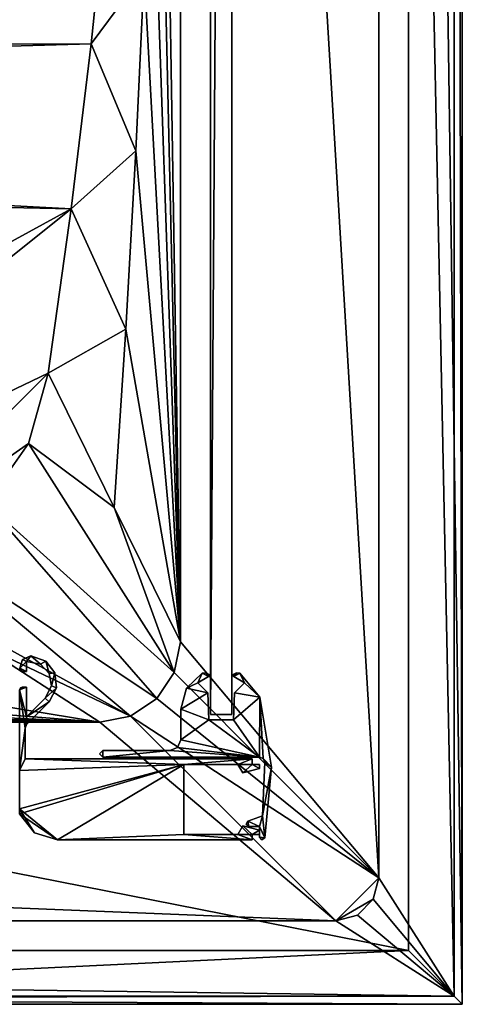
# Model space of a CAD drawing. Header units: metres. Extents: x 0 to 1004, y -708 to 0.
# Tile 65 of 98: x 922 to 1004, y -704 to -522. Entities that reach past the tile are written whole.
import ezdxf

# ---------------------------------------------------------------- set-up
doc = ezdxf.new("R2010")
doc.units = ezdxf.units.M

msp = doc.modelspace()

# ---------------------------------------------------------------- linework, layer by layer
at = {"layer": 'top0'}
for points in [[(923.245605, -640.510437, 2062.387695), (922.461548, -640.133789, 2062.387695), (921.963135, -641.735657, 2062.387695)], [(921.963135, -641.735657, 162.387711), (922.461548, -640.133789, 162.387711), (923.245605, -640.510437, 162.387711)], [(922.461548, -640.133789, 162.387711), (921.963135, -641.735657, 162.387711), (922.461548, -640.133789, 2062.387695)], [(921.963135, -641.735657, 162.387711), (921.963135, -641.735657, 2062.387695), (922.461548, -640.133789, 2062.387695)], [(923.245605, -640.510437, 2062.387695), (922.461548, -640.133789, 2062.387695), (921.963135, -641.735657, 2062.387695)], [(921.963135, -641.735657, 2062.387695), (923.245605, -642.366882, 2062.387695), (923.245605, -640.510437, 2062.387695)], [(923.245605, -640.510437, 162.387711), (923.245605, -642.366882, 162.387711), (921.963135, -641.735657, 162.387711)], [(921.963135, -641.735657, 2062.387695), (923.245605, -642.366882, 2062.387695), (923.245605, -640.510437, 2062.387695)], [(924.002441, -639.472351, 2062.387695), (922.461548, -640.133789, 2062.387695), (923.245605, -640.510437, 2062.387695)], [(922.461548, -640.133789, 162.387711), (924.002441, -639.472351, 162.387711), (923.245605, -640.510437, 162.387711)], [(924.002441, -639.472351, 162.387711), (922.461548, -640.133789, 162.387711), (924.002441, -639.472351, 2062.387695)], [(922.461548, -640.133789, 162.387711), (922.461548, -640.133789, 2062.387695), (924.002441, -639.472351, 2062.387695)], [(924.002441, -639.472351, 2062.387695), (922.461548, -640.133789, 2062.387695), (923.245605, -640.510437, 2062.387695)], [(925.818359, -640.97583, 2062.387695), (924.002441, -639.472351, 2062.387695), (923.245605, -640.510437, 2062.387695)], [(923.245605, -640.510437, 162.387711), (924.002441, -639.472351, 162.387711), (925.818359, -640.97583, 162.387711)], [(925.818359, -640.97583, 2062.387695), (924.002441, -639.472351, 2062.387695), (923.245605, -640.510437, 2062.387695)], [(923.245605, -640.510437, 162.387711), (925.818359, -640.97583, 162.387711), (923.245605, -640.510437, 2062.387695)], [(925.818359, -640.97583, 162.387711), (925.818359, -640.97583, 2062.387695), (923.245605, -640.510437, 2062.387695)], [(923.245605, -642.366882, 162.387711), (923.245605, -640.510437, 162.387711), (923.245605, -642.366882, 2062.387695)], [(923.245605, -640.510437, 162.387711), (923.245605, -640.510437, 2062.387695), (923.245605, -642.366882, 2062.387695)], [(926.814392, -640.42926, 2062.387695), (924.002441, -639.472351, 2062.387695), (925.818359, -640.97583, 2062.387695)], [(924.002441, -639.472351, 162.387711), (926.814392, -640.42926, 162.387711), (925.818359, -640.97583, 162.387711)], [(926.814392, -640.42926, 162.387711), (924.002441, -639.472351, 162.387711), (926.814392, -640.42926, 2062.387695)], [(924.002441, -639.472351, 162.387711), (924.002441, -639.472351, 2062.387695), (926.814392, -640.42926, 2062.387695)], [(926.814392, -640.42926, 2062.387695), (924.002441, -639.472351, 2062.387695), (925.818359, -640.97583, 2062.387695)], [(927.440247, -642.701904, 2062.387695), (926.814392, -640.42926, 2062.387695), (925.818359, -640.97583, 2062.387695)], [(925.818359, -640.97583, 162.387711), (926.814392, -640.42926, 162.387711), (927.440247, -642.701904, 162.387711)], [(927.440247, -642.701904, 2062.387695), (926.814392, -640.42926, 2062.387695), (925.818359, -640.97583, 2062.387695)], [(928.498413, -642.626038, 2062.387695), (926.814392, -640.42926, 2062.387695), (927.440247, -642.701904, 2062.387695)], [(926.814392, -640.42926, 162.387711), (928.498413, -642.626038, 162.387711), (927.440247, -642.701904, 162.387711)], [(928.498413, -642.626038, 162.387711), (926.814392, -640.42926, 162.387711), (928.498413, -642.626038, 2062.387695)], [(926.814392, -640.42926, 162.387711), (926.814392, -640.42926, 2062.387695), (928.498413, -642.626038, 2062.387695)], [(928.498413, -642.626038, 2062.387695), (926.814392, -640.42926, 2062.387695), (927.440247, -642.701904, 2062.387695)], [(922.048584, -642.1698, 2062.387695), (922.445618, -642.366882, 2062.387695), (921.963135, -641.735657, 2062.387695)], [(922.445618, -642.366882, 2062.387695), (923.245605, -642.366882, 2062.387695), (921.963135, -641.735657, 2062.387695)], [(923.245605, -642.366882, 162.387711), (922.445618, -642.366882, 162.387711), (921.963135, -641.735657, 162.387711)], [(921.963135, -641.735657, 162.387711), (922.445618, -642.366882, 162.387711), (922.048584, -642.1698, 162.387711)], [(921.963135, -641.735657, 162.387711), (922.048584, -642.1698, 162.387711), (921.963135, -641.735657, 2062.387695)], [(922.048584, -642.1698, 162.387711), (922.048584, -642.1698, 2062.387695), (921.963135, -641.735657, 2062.387695)], [(922.048584, -642.1698, 2062.387695), (922.445618, -642.366882, 2062.387695), (921.963135, -641.735657, 2062.387695)], [(922.445618, -642.366882, 2062.387695), (923.245605, -642.366882, 2062.387695), (921.963135, -641.735657, 2062.387695)], [(922.048584, -642.1698, 162.387711), (922.445618, -642.366882, 162.387711), (922.048584, -642.1698, 2062.387695)], [(922.445618, -642.366882, 162.387711), (922.445618, -642.366882, 2062.387695), (922.048584, -642.1698, 2062.387695)], [(922.445618, -642.366882, 162.387711), (923.245605, -642.366882, 162.387711), (922.445618, -642.366882, 2062.387695)], [(923.245605, -642.366882, 162.387711), (923.245605, -642.366882, 2062.387695), (922.445618, -642.366882, 2062.387695)], [(925.818359, -640.97583, 162.387711), (927.440247, -642.701904, 162.387711), (925.818359, -640.97583, 2062.387695)], [(927.440247, -642.701904, 162.387711), (927.440247, -642.701904, 2062.387695), (925.818359, -640.97583, 2062.387695)], [(927.825623, -645.029297, 2062.387695), (928.498413, -642.626038, 2062.387695), (927.440247, -642.701904, 2062.387695)], [(927.440247, -642.701904, 162.387711), (928.498413, -642.626038, 162.387711), (927.825623, -645.029297, 162.387711)], [(927.825623, -645.029297, 2062.387695), (928.498413, -642.626038, 2062.387695), (927.440247, -642.701904, 2062.387695)], [(927.440247, -642.701904, 162.387711), (927.825623, -645.029297, 162.387711), (927.440247, -642.701904, 2062.387695)], [(927.825623, -645.029297, 162.387711), (927.825623, -645.029297, 2062.387695), (927.440247, -642.701904, 2062.387695)], [(928.782654, -645.379517, 2062.387695), (928.498413, -642.626038, 2062.387695), (927.825623, -645.029297, 2062.387695)], [(928.498413, -642.626038, 162.387711), (928.782654, -645.379517, 162.387711), (927.825623, -645.029297, 162.387711)], [(928.782654, -645.379517, 2062.387695), (928.498413, -642.626038, 2062.387695), (927.825623, -645.029297, 2062.387695)], [(928.782654, -645.379517, 162.387711), (928.498413, -642.626038, 162.387711), (928.782654, -645.379517, 2062.387695)], [(928.498413, -642.626038, 162.387711), (928.498413, -642.626038, 2062.387695), (928.782654, -645.379517, 2062.387695)], [(923.245605, -650.742004, 2062.387695), (923.245605, -645.266846, 2062.387695), (921.945618, -645.766846, 2062.387695)], [(923.245605, -645.266846, 2062.387695), (922.445618, -645.266846, 2062.387695), (921.945618, -645.766846, 2062.387695)], [(921.945618, -645.766846, 2062.387695), (922.445618, -645.266846, 2062.387695), (922.092468, -645.414185, 2062.387695)], [(923.245605, -645.266846, 162.387711), (923.245605, -650.742004, 162.387711), (921.945618, -645.766846, 162.387711)], [(922.092468, -645.414185, 162.387711), (922.445618, -645.266846, 162.387711), (921.945618, -645.766846, 162.387711)], [(922.445618, -645.266846, 162.387711), (923.245605, -645.266846, 162.387711), (921.945618, -645.766846, 162.387711)], [(923.245605, -650.742004, 2062.387695), (923.245605, -645.266846, 2062.387695), (921.945618, -645.766846, 2062.387695)], [(923.245605, -645.266846, 2062.387695), (922.445618, -645.266846, 2062.387695), (921.945618, -645.766846, 2062.387695)], [(921.945618, -645.766846, 2062.387695), (922.445618, -645.266846, 2062.387695), (922.092468, -645.414185, 2062.387695)], [(922.092468, -645.414185, 162.387711), (921.945618, -645.766846, 162.387711), (922.092468, -645.414185, 2062.387695)], [(921.945618, -645.766846, 162.387711), (921.945618, -645.766846, 2062.387695), (922.092468, -645.414185, 2062.387695)], [(922.945618, -652.8703, 2062.387695), (921.945618, -645.766846, 2062.387695), (921.945618, -660.693481, 2062.387695)], [(921.945618, -645.766846, 2062.387695), (922.945618, -652.8703, 2062.387695), (923.245605, -650.742004, 2062.387695)], [(923.245605, -650.742004, 162.387711), (922.945618, -652.8703, 162.387711), (921.945618, -645.766846, 162.387711)], [(921.945618, -645.766846, 162.387711), (922.945618, -652.8703, 162.387711), (921.945618, -660.693481, 162.387711)], [(922.945618, -652.8703, 2062.387695), (921.945618, -645.766846, 2062.387695), (921.945618, -660.693481, 2062.387695)], [(921.945618, -645.766846, 2062.387695), (922.945618, -652.8703, 2062.387695), (923.245605, -650.742004, 2062.387695)], [(922.445618, -645.266846, 162.387711), (922.092468, -645.414185, 162.387711), (922.445618, -645.266846, 2062.387695)], [(922.092468, -645.414185, 162.387711), (922.092468, -645.414185, 2062.387695), (922.445618, -645.266846, 2062.387695)], [(923.245605, -645.266846, 162.387711), (922.445618, -645.266846, 162.387711), (923.245605, -645.266846, 2062.387695)], [(922.445618, -645.266846, 162.387711), (922.445618, -645.266846, 2062.387695), (923.245605, -645.266846, 2062.387695)], [(923.245605, -650.742004, 162.387711), (923.245605, -645.266846, 162.387711), (923.245605, -650.742004, 2062.387695)], [(923.245605, -645.266846, 162.387711), (923.245605, -645.266846, 2062.387695), (923.245605, -650.742004, 2062.387695)], [(926.688782, -647.298706, 2062.387695), (928.782654, -645.379517, 2062.387695), (927.825623, -645.029297, 2062.387695)], [(927.825623, -645.029297, 162.387711), (928.782654, -645.379517, 162.387711), (926.688782, -647.298706, 162.387711)], [(927.825623, -645.029297, 162.387711), (926.688782, -647.298706, 162.387711), (927.825623, -645.029297, 2062.387695)], [(926.688782, -647.298706, 162.387711), (926.688782, -647.298706, 2062.387695), (927.825623, -645.029297, 2062.387695)], [(926.688782, -647.298706, 2062.387695), (928.782654, -645.379517, 2062.387695), (927.825623, -645.029297, 2062.387695)], [(927.395874, -648.005859, 2062.387695), (928.782654, -645.379517, 2062.387695), (926.688782, -647.298706, 2062.387695)], [(928.782654, -645.379517, 162.387711), (927.395874, -648.005859, 162.387711), (926.688782, -647.298706, 162.387711)], [(927.395874, -648.005859, 2062.387695), (928.782654, -645.379517, 2062.387695), (926.688782, -647.298706, 2062.387695)], [(927.395874, -648.005859, 162.387711), (928.782654, -645.379517, 162.387711), (927.395874, -648.005859, 2062.387695)], [(928.782654, -645.379517, 162.387711), (928.782654, -645.379517, 2062.387695), (927.395874, -648.005859, 2062.387695)], [(923.245605, -650.742004, 2062.387695), (927.395874, -648.005859, 2062.387695), (926.688782, -647.298706, 2062.387695)], [(926.688782, -647.298706, 162.387711), (927.395874, -648.005859, 162.387711), (923.245605, -650.742004, 162.387711)], [(926.688782, -647.298706, 2062.387695), (926.688782, -647.298706, 162.387711), (923.245605, -650.742004, 2062.387695)], [(926.688782, -647.298706, 162.387711), (923.245605, -650.742004, 162.387711), (923.245605, -650.742004, 2062.387695)], [(923.245605, -650.742004, 2062.387695), (927.395874, -648.005859, 2062.387695), (926.688782, -647.298706, 2062.387695)], [(923.245605, -650.742004, 2062.387695), (923.238525, -652.163208, 2062.387695), (927.395874, -648.005859, 2062.387695)], [(927.395874, -648.005859, 162.387711), (923.238525, -652.163208, 162.387711), (923.245605, -650.742004, 162.387711)], [(923.238525, -652.163208, 162.387711), (927.395874, -648.005859, 162.387711), (923.238525, -652.163208, 2062.387695)], [(927.395874, -648.005859, 162.387711), (927.395874, -648.005859, 2062.387695), (923.238525, -652.163208, 2062.387695)], [(923.245605, -650.742004, 2062.387695), (923.238525, -652.163208, 2062.387695), (927.395874, -648.005859, 2062.387695)], [(922.945618, -652.8703, 2062.387695), (923.238525, -652.163208, 2062.387695), (923.245605, -650.742004, 2062.387695)], [(923.245605, -650.742004, 162.387711), (923.238525, -652.163208, 162.387711), (922.945618, -652.8703, 162.387711)], [(922.945618, -652.8703, 2062.387695), (923.238525, -652.163208, 2062.387695), (923.245605, -650.742004, 2062.387695)], [(922.945618, -658.566833, 2062.387695), (922.945618, -652.8703, 2062.387695), (921.945618, -660.693481, 2062.387695)], [(922.945618, -652.8703, 162.387711), (922.945618, -658.566833, 162.387711), (921.945618, -660.693481, 162.387711)], [(922.945618, -658.566833, 2062.387695), (922.945618, -652.8703, 2062.387695), (921.945618, -660.693481, 2062.387695)], [(922.945618, -652.8703, 162.387711), (923.238525, -652.163208, 162.387711), (922.945618, -652.8703, 2062.387695)], [(923.238525, -652.163208, 162.387711), (923.238525, -652.163208, 2062.387695), (922.945618, -652.8703, 2062.387695)], [(922.945618, -658.566833, 162.387711), (922.945618, -652.8703, 162.387711), (922.945618, -658.566833, 2062.387695)], [(922.945618, -652.8703, 162.387711), (922.945618, -652.8703, 2062.387695), (922.945618, -658.566833, 2062.387695)], [(922.945618, -658.566833, 2062.387695), (921.945618, -660.693481, 2062.387695), (952.421875, -659.566833, 2062.387695)], [(921.945618, -660.693481, 162.387711), (922.945618, -658.566833, 162.387711), (952.421875, -659.566833, 162.387711)], [(922.945618, -658.566833, 2062.387695), (921.945618, -660.693481, 2062.387695), (952.421875, -659.566833, 2062.387695)], [(965.045593, -658.566833, 2062.387695), (922.945618, -658.566833, 2062.387695), (952.421875, -659.566833, 2062.387695)], [(922.945618, -658.566833, 162.387711), (965.045593, -658.566833, 162.387711), (952.421875, -659.566833, 162.387711)], [(965.045593, -658.566833, 162.387711), (922.945618, -658.566833, 162.387711), (965.045593, -658.566833, 2062.387695)], [(922.945618, -658.566833, 162.387711), (922.945618, -658.566833, 2062.387695), (965.045593, -658.566833, 2062.387695)], [(965.045593, -658.566833, 2062.387695), (922.945618, -658.566833, 2062.387695), (952.421875, -659.566833, 2062.387695)], [(965.045593, -658.566833, 2062.387695), (952.421875, -659.566833, 2062.387695), (962.421875, -659.566833, 2062.387695)], [(952.421875, -659.566833, 162.387711), (965.045593, -658.566833, 162.387711), (962.421875, -659.566833, 162.387711)], [(965.045593, -658.566833, 2062.387695), (952.421875, -659.566833, 2062.387695), (962.421875, -659.566833, 2062.387695)], [(965.045593, -659.566833, 2062.387695), (965.045593, -658.566833, 2062.387695), (962.421875, -659.566833, 2062.387695)], [(965.045593, -658.566833, 162.387711), (965.045593, -659.566833, 162.387711), (962.421875, -659.566833, 162.387711)], [(965.045593, -659.566833, 2062.387695), (965.045593, -658.566833, 2062.387695), (962.421875, -659.566833, 2062.387695)], [(965.045593, -659.566833, 162.387711), (965.045593, -658.566833, 162.387711), (965.045593, -659.566833, 2062.387695)], [(965.045593, -658.566833, 162.387711), (965.045593, -658.566833, 2062.387695), (965.045593, -659.566833, 2062.387695)], [(952.421875, -659.566833, 2062.387695), (921.945618, -660.693481, 2062.387695), (921.945618, -667.79303, 2062.387695)], [(921.945618, -667.79303, 2062.387695), (928.956116, -673.566833, 2062.387695), (952.421875, -659.566833, 2062.387695)], [(928.956116, -673.566833, 162.387711), (921.945618, -667.79303, 162.387711), (952.421875, -659.566833, 162.387711)], [(952.421875, -659.566833, 162.387711), (921.945618, -667.79303, 162.387711), (921.945618, -660.693481, 162.387711)], [(952.421875, -659.566833, 2062.387695), (921.945618, -660.693481, 2062.387695), (921.945618, -668.731934, 2062.387695)], [(928.956116, -673.566833, 2062.387695), (952.421875, -659.566833, 2062.387695), (921.945618, -668.731934, 2062.387695)], [(928.956116, -673.566833, 2062.387695), (952.421875, -672.566833, 2062.387695), (952.421875, -659.566833, 2062.387695)], [(952.421875, -672.566833, 162.387711), (928.956116, -673.566833, 162.387711), (952.421875, -659.566833, 162.387711)], [(952.421875, -659.566833, 2062.387695), (928.956116, -673.566833, 2062.387695), (952.421875, -672.566833, 2062.387695)], [(962.421875, -659.566833, 2062.387695), (952.421875, -659.566833, 2062.387695), (962.421875, -659.566833, 162.387711)], [(952.421875, -659.566833, 2062.387695), (952.421875, -659.566833, 162.387711), (962.421875, -659.566833, 162.387711)], [(952.421875, -672.566833, 162.387711), (952.421875, -659.566833, 162.387711), (952.421875, -672.566833, 2062.387695)], [(952.421875, -659.566833, 162.387711), (952.421875, -659.566833, 2062.387695), (952.421875, -672.566833, 2062.387695)], [(962.421875, -659.566833, 2062.387695), (963.345642, -661.16687, 2062.387695), (965.045593, -659.566833, 2062.387695)], [(962.421875, -659.566833, 162.387711), (965.045593, -659.566833, 162.387711), (963.345642, -661.16687, 162.387711)], [(962.421875, -659.566833, 162.387711), (963.345642, -661.16687, 162.387711), (962.421875, -659.566833, 2062.387695)], [(963.345642, -661.16687, 162.387711), (963.345642, -661.16687, 2062.387695), (962.421875, -659.566833, 2062.387695)], [(962.421875, -659.566833, 2062.387695), (963.345642, -661.16687, 2062.387695), (965.045593, -659.566833, 2062.387695)], [(963.345642, -661.16687, 2062.387695), (966.445618, -660.336182, 2062.387695), (965.045593, -659.566833, 2062.387695)], [(965.045593, -659.566833, 162.387711), (966.445618, -660.336182, 162.387711), (963.345642, -661.16687, 162.387711)], [(963.345642, -661.16687, 2062.387695), (966.445618, -660.336182, 2062.387695), (965.045593, -659.566833, 2062.387695)], [(963.345642, -661.16687, 162.387711), (966.445618, -660.336182, 162.387711), (963.345642, -661.16687, 2062.387695)], [(966.445618, -660.336182, 162.387711), (966.445618, -660.336182, 2062.387695), (963.345642, -661.16687, 2062.387695)], [(965.045593, -659.566833, 2062.387695), (966.445618, -660.336182, 2062.387695), (966.445618, -659.566833, 2062.387695)], [(965.045593, -659.566833, 162.387711), (966.445618, -659.566833, 162.387711), (966.445618, -660.336182, 162.387711)], [(966.445618, -659.566833, 162.387711), (965.045593, -659.566833, 162.387711), (966.445618, -659.566833, 2062.387695)], [(965.045593, -659.566833, 162.387711), (965.045593, -659.566833, 2062.387695), (966.445618, -659.566833, 2062.387695)], [(965.045593, -659.566833, 2062.387695), (966.445618, -660.336182, 2062.387695), (966.445618, -659.566833, 2062.387695)], [(966.445618, -660.336182, 162.387711), (966.445618, -659.566833, 162.387711), (966.445618, -660.336182, 2062.387695)], [(966.445618, -659.566833, 162.387711), (966.445618, -659.566833, 2062.387695), (966.445618, -660.336182, 2062.387695)], [(921.945618, -668.731934, 2062.387695), (924.700989, -672.236633, 2062.387695), (921.945618, -667.79303, 2062.387695)], [(924.700989, -672.236633, 2062.387695), (928.956116, -673.566833, 2062.387695), (921.945618, -667.79303, 2062.387695)], [(928.956116, -673.566833, 162.387711), (924.700989, -672.236633, 162.387711), (921.945618, -667.79303, 162.387711)], [(924.700989, -672.236633, 162.387711), (921.945618, -668.731934, 162.387711), (921.945618, -667.79303, 162.387711)], [(921.945618, -668.731934, 162.387711), (924.700989, -672.236633, 162.387711), (921.945618, -668.731934, 210.390152)], [(924.700989, -672.236633, 162.387711), (921.945618, -668.731934, 2014.385254), (921.945618, -668.731934, 210.390152)], [(921.945618, -668.731934, 2014.385254), (924.700989, -672.236633, 162.387711), (924.700989, -672.236633, 2062.387695)], [(924.700989, -672.236633, 2062.387695), (921.945618, -668.731934, 2062.387695), (921.945618, -668.731934, 2014.385254)], [(924.700989, -672.236633, 2062.387695), (928.956116, -673.566833, 2062.387695), (921.945618, -668.731934, 2062.387695)], [(965.045593, -672.566833, 2062.387695), (963.345642, -670.966858, 2062.387695), (962.421875, -672.566833, 2062.387695)], [(963.345642, -670.966858, 162.387711), (965.045593, -672.566833, 162.387711), (962.421875, -672.566833, 162.387711)], [(963.345642, -670.966858, 2062.387695), (963.345642, -670.966858, 162.387711), (962.421875, -672.566833, 2062.387695)], [(963.345642, -670.966858, 162.387711), (962.421875, -672.566833, 162.387711), (962.421875, -672.566833, 2062.387695)], [(962.421875, -672.566833, 2062.387695), (965.045593, -672.566833, 2062.387695), (963.345642, -670.966858, 2062.387695)], [(966.445618, -671.797485, 2062.387695), (963.345642, -670.966858, 2062.387695), (965.045593, -672.566833, 2062.387695)], [(963.345642, -670.966858, 162.387711), (966.445618, -671.797485, 162.387711), (965.045593, -672.566833, 162.387711)], [(966.445618, -671.797485, 2062.387695), (966.445618, -671.797485, 162.387711), (963.345642, -670.966858, 2062.387695)], [(966.445618, -671.797485, 162.387711), (963.345642, -670.966858, 162.387711), (963.345642, -670.966858, 2062.387695)], [(965.045593, -672.566833, 2062.387695), (966.445618, -671.797485, 2062.387695), (963.345642, -670.966858, 2062.387695)], [(924.700989, -672.236633, 162.387711), (928.956116, -673.566833, 162.387711), (924.700989, -672.236633, 2062.387695)], [(924.700989, -672.236633, 2062.387695), (928.956116, -673.566833, 162.387711), (928.956116, -673.566833, 2062.387695)], [(928.956116, -673.566833, 2062.387695), (965.045593, -673.566833, 2062.387695), (952.421875, -672.566833, 2062.387695)], [(965.045593, -673.566833, 162.387711), (928.956116, -673.566833, 162.387711), (952.421875, -672.566833, 162.387711)], [(928.956116, -673.566833, 2062.387695), (965.045593, -673.566833, 2062.387695), (952.421875, -672.566833, 2062.387695)], [(965.045593, -673.566833, 2062.387695), (962.421875, -672.566833, 2062.387695), (952.421875, -672.566833, 2062.387695)], [(962.421875, -672.566833, 162.387711), (965.045593, -673.566833, 162.387711), (952.421875, -672.566833, 162.387711)], [(962.421875, -672.566833, 162.387711), (952.421875, -672.566833, 162.387711), (962.421875, -672.566833, 2062.387695)], [(952.421875, -672.566833, 162.387711), (952.421875, -672.566833, 2062.387695), (962.421875, -672.566833, 2062.387695)], [(952.421875, -672.566833, 2062.387695), (965.045593, -673.566833, 2062.387695), (962.421875, -672.566833, 2062.387695)], [(965.045593, -673.566833, 2062.387695), (965.045593, -672.566833, 2062.387695), (962.421875, -672.566833, 2062.387695)], [(965.045593, -672.566833, 162.387711), (965.045593, -673.566833, 162.387711), (962.421875, -672.566833, 162.387711)], [(965.045593, -673.566833, 2062.387695), (965.045593, -672.566833, 2062.387695), (962.421875, -672.566833, 2062.387695)], [(966.445618, -672.566833, 2062.387695), (966.445618, -671.797485, 2062.387695), (965.045593, -672.566833, 2062.387695)], [(966.445618, -671.797485, 162.387711), (966.445618, -672.566833, 162.387711), (965.045593, -672.566833, 162.387711)], [(965.045593, -672.566833, 2062.387695), (966.445618, -672.566833, 2062.387695), (966.445618, -671.797485, 2062.387695)], [(965.045593, -672.566833, 162.387711), (966.445618, -672.566833, 162.387711), (965.045593, -672.566833, 2062.387695)], [(966.445618, -672.566833, 162.387711), (966.445618, -672.566833, 2062.387695), (965.045593, -672.566833, 2062.387695)], [(965.045593, -673.566833, 162.387711), (965.045593, -672.566833, 162.387711), (965.045593, -673.566833, 2062.387695)], [(965.045593, -672.566833, 162.387711), (965.045593, -672.566833, 2062.387695), (965.045593, -673.566833, 2062.387695)], [(966.445618, -672.566833, 162.387711), (966.445618, -671.797485, 162.387711), (966.445618, -672.566833, 2062.387695)], [(966.445618, -671.797485, 162.387711), (966.445618, -671.797485, 2062.387695), (966.445618, -672.566833, 2062.387695)], [(928.956116, -673.566833, 162.387711), (965.045593, -673.566833, 162.387711), (928.956116, -673.566833, 2062.387695)], [(965.045593, -673.566833, 162.387711), (965.045593, -673.566833, 2062.387695), (928.956116, -673.566833, 2062.387695)]]:
    msp.add_3dface(points, dxfattribs=at)
at = {"layer": 'top012'}
for points in [[(957.316162, -57.310383, 163.887741), (961.316162, -57.310383, 163.887741), (957.316162, -650.310364, 163.887741)], [(961.316162, -57.310383, 163.887741), (961.316162, -650.310364, 163.887741), (957.316162, -650.310364, 163.887741)], [(961.316162, -650.310364, 2060.887695), (961.316162, -57.310383, 2060.887695), (957.316162, -650.310364, 2060.887695)], [(961.316162, -57.310383, 2060.887695), (957.316162, -57.310383, 2060.887695), (957.316162, -650.310364, 2060.887695)], [(957.316162, -57.310383, 2060.887695), (957.316162, -57.310383, 163.887741), (957.316162, -650.310364, 2060.887695)], [(957.316162, -57.310383, 163.887741), (957.316162, -650.310364, 163.887741), (957.316162, -650.310364, 2060.887695)], [(961.316162, -650.310364, 2060.887695), (961.316162, -650.310364, 163.887741), (961.316162, -57.310383, 2060.887695)], [(961.316162, -650.310364, 163.887741), (961.316162, -57.310383, 163.887741), (961.316162, -57.310383, 2060.887695)], [(961.316162, -650.310364, 163.887741), (961.316162, -650.310364, 2060.887695), (957.316162, -650.310364, 163.887741)], [(961.316162, -650.310364, 2060.887695), (957.316162, -650.310364, 2060.887695), (957.316162, -650.310364, 163.887741)]]:
    msp.add_3dface(points, dxfattribs=at)
at = {"layer": 'top0123'}
for points in [[(952.900085, -645.444214, 162.387711), (955.827637, -642.68158, 162.387711), (955.001892, -644.45929, 162.387756)], [(955.827637, -642.68158, 162.387711), (952.900085, -645.444214, 162.387711), (955.827637, -642.68158, 2062.387695)], [(952.900085, -645.444214, 162.387711), (952.900085, -645.444214, 2062.387695), (955.827637, -642.68158, 2062.387695)], [(955.827637, -642.68158, 2062.387695), (952.900085, -645.444214, 2062.387695), (955.001892, -644.45929, 2062.387695)], [(955.827637, -642.68158, 162.387711), (956.987793, -643.252197, 162.387711), (955.001892, -644.45929, 162.387756)], [(956.987793, -643.252197, 2062.387695), (955.827637, -642.68158, 2062.387695), (955.001892, -644.45929, 2062.387695)], [(955.001892, -644.45929, 162.387756), (956.987793, -643.252197, 162.387711), (955.001892, -644.45929, 2062.387695)], [(956.987793, -643.252197, 162.387711), (956.987793, -643.252197, 2062.387695), (955.001892, -644.45929, 2062.387695)], [(955.827637, -642.68158, 162.387711), (956.495972, -642.588867, 162.387711), (956.987793, -643.252197, 162.387711)], [(956.495972, -642.588867, 162.387711), (955.827637, -642.68158, 162.387711), (956.495972, -642.588867, 2062.387695)], [(955.827637, -642.68158, 162.387711), (955.827637, -642.68158, 2062.387695), (956.495972, -642.588867, 2062.387695)], [(956.495972, -642.588867, 2062.387695), (955.827637, -642.68158, 2062.387695), (956.987793, -643.252197, 2062.387695)], [(956.495972, -642.588867, 162.387711), (957.072021, -642.940125, 162.387711), (956.987793, -643.252197, 162.387711)], [(957.072021, -642.940125, 162.387711), (956.495972, -642.588867, 162.387711), (957.072021, -642.940125, 2062.387695)], [(956.495972, -642.588867, 162.387711), (956.495972, -642.588867, 2062.387695), (957.072021, -642.940125, 2062.387695)], [(957.072021, -642.940125, 2062.387695), (956.495972, -642.588867, 2062.387695), (956.987793, -643.252197, 2062.387695)], [(956.987793, -643.252197, 162.387711), (957.072021, -642.940125, 162.387711), (957.108643, -643.117493, 162.387711)], [(956.987793, -643.252197, 2062.387695), (957.108643, -643.117493, 2062.387695), (957.072021, -642.940125, 2062.387695)], [(956.987793, -643.252197, 162.387711), (957.108643, -643.117493, 162.387711), (956.987793, -643.252197, 2062.387695)], [(957.108643, -643.117493, 162.387711), (957.108643, -643.117493, 2062.387695), (956.987793, -643.252197, 2062.387695)], [(957.108643, -643.117493, 162.387711), (957.072021, -642.940125, 162.387711), (957.108643, -643.117493, 2062.387695)], [(957.072021, -642.940125, 162.387711), (957.072021, -642.940125, 2062.387695), (957.108643, -643.117493, 2062.387695)], [(961.644531, -643.252197, 162.387711), (961.52356, -643.117493, 162.387711), (961.560303, -642.940125, 162.387711)], [(961.560303, -642.940125, 162.387711), (961.52356, -643.117493, 162.387711), (961.560303, -642.940125, 2062.387695)], [(961.52356, -643.117493, 162.387711), (961.52356, -643.117493, 2062.387695), (961.560303, -642.940125, 2062.387695)], [(961.560303, -642.940125, 2062.387695), (961.52356, -643.117493, 2062.387695), (961.644531, -643.252197, 2062.387695)], [(961.52356, -643.117493, 162.387711), (961.644531, -643.252197, 162.387711), (961.52356, -643.117493, 2062.387695)], [(961.644531, -643.252197, 162.387711), (961.644531, -643.252197, 2062.387695), (961.52356, -643.117493, 2062.387695)], [(961.644531, -643.252197, 162.387711), (961.560303, -642.940125, 162.387711), (962.136353, -642.588867, 162.387711)], [(962.136353, -642.588867, 162.387711), (961.560303, -642.940125, 162.387711), (962.136353, -642.588867, 2062.387695)], [(961.560303, -642.940125, 162.387711), (961.560303, -642.940125, 2062.387695), (962.136353, -642.588867, 2062.387695)], [(962.136353, -642.588867, 2062.387695), (961.560303, -642.940125, 2062.387695), (961.644531, -643.252197, 2062.387695)], [(962.804688, -642.68158, 162.387711), (961.644531, -643.252197, 162.387711), (962.136353, -642.588867, 162.387711)], [(962.136353, -642.588867, 2062.387695), (961.644531, -643.252197, 2062.387695), (962.804688, -642.68158, 2062.387695)], [(963.630432, -644.45929, 162.387711), (961.644531, -643.252197, 162.387711), (962.804688, -642.68158, 162.387711)], [(961.644531, -643.252197, 2062.387695), (963.630432, -644.45929, 2062.387695), (962.804688, -642.68158, 2062.387695)], [(961.644531, -643.252197, 162.387711), (963.630432, -644.45929, 162.387711), (961.644531, -643.252197, 2062.387695)], [(963.630432, -644.45929, 162.387711), (963.630432, -644.45929, 2062.387695), (961.644531, -643.252197, 2062.387695)], [(962.804688, -642.68158, 162.387711), (962.136353, -642.588867, 162.387711), (962.804688, -642.68158, 2062.387695)], [(962.136353, -642.588867, 162.387711), (962.136353, -642.588867, 2062.387695), (962.804688, -642.68158, 2062.387695)], [(966.481323, -647.104858, 162.387711), (963.630432, -644.45929, 162.387711), (962.804688, -642.68158, 162.387711)], [(966.481323, -647.104858, 162.387711), (962.804688, -642.68158, 162.387711), (966.481323, -647.104858, 2062.387695)], [(962.804688, -642.68158, 162.387711), (962.804688, -642.68158, 2062.387695), (966.481323, -647.104858, 2062.387695)], [(962.804688, -642.68158, 2062.387695), (963.630432, -644.45929, 2062.387695), (966.481323, -647.104858, 2062.387695)], [(951.816162, -649.320862, 162.387711), (952.900085, -645.444214, 162.387711), (956.848267, -646.305542, 162.387711)], [(952.900085, -645.444214, 162.387711), (951.816162, -649.320862, 162.387711), (952.900085, -645.444214, 2062.387695)], [(951.816162, -649.320862, 162.387711), (951.816162, -649.320862, 2062.387695), (952.900085, -645.444214, 2062.387695)], [(952.900085, -645.444214, 2062.387695), (951.816162, -649.320862, 2062.387695), (956.848267, -646.305542, 2062.387695)], [(952.900085, -645.444214, 162.387711), (955.001892, -644.45929, 162.387756), (956.848267, -646.305542, 162.387711)], [(955.001892, -644.45929, 2062.387695), (952.900085, -645.444214, 2062.387695), (956.848267, -646.305542, 2062.387695)], [(955.001892, -644.45929, 162.387756), (955.001892, -644.45929, 2062.387695), (956.848267, -646.305542, 162.387711)], [(955.001892, -644.45929, 2062.387695), (956.848267, -646.305542, 2062.387695), (956.848267, -646.305542, 162.387711)], [(966.481323, -647.104858, 162.387711), (961.784058, -646.305542, 162.387711), (963.630432, -644.45929, 162.387711)], [(961.784058, -646.305542, 162.387711), (961.784058, -646.305542, 2062.387695), (963.630432, -644.45929, 162.387711)], [(961.784058, -646.305542, 2062.387695), (963.630432, -644.45929, 2062.387695), (963.630432, -644.45929, 162.387711)], [(963.630432, -644.45929, 2062.387695), (961.784058, -646.305542, 2062.387695), (966.481323, -647.104858, 2062.387695)], [(951.816162, -649.320862, 162.387711), (956.848267, -646.305542, 162.387711), (957.02301, -651.310364, 162.387711)], [(956.848267, -646.305542, 2062.387695), (951.816162, -649.320862, 2062.387695), (957.02301, -651.310364, 2062.387695)], [(956.848267, -646.305542, 162.387711), (956.848267, -646.305542, 2062.387695), (957.02301, -651.310364, 162.387711)], [(956.848267, -646.305542, 2062.387695), (957.02301, -651.310364, 2062.387695), (957.02301, -651.310364, 162.387711)], [(961.609314, -651.310364, 162.387711), (961.784058, -646.305542, 162.387711), (966.481323, -647.104858, 162.387711)], [(961.609314, -651.310364, 162.387711), (961.609314, -651.310364, 2062.387695), (961.784058, -646.305542, 162.387711)], [(961.609314, -651.310364, 2062.387695), (961.784058, -646.305542, 2062.387695), (961.784058, -646.305542, 162.387711)], [(966.481323, -647.104858, 2062.387695), (961.784058, -646.305542, 2062.387695), (961.609314, -651.310364, 2062.387695)], [(966.439148, -658.210388, 162.387711), (961.609314, -651.310364, 162.387711), (966.481323, -647.104858, 162.387711)], [(966.481323, -647.104858, 2062.387695), (961.609314, -651.310364, 2062.387695), (966.439148, -658.210388, 2062.387695)], [(966.439148, -658.210388, 162.387711), (966.481323, -647.104858, 162.387711), (967.125122, -658.484985, 162.387711)], [(967.125122, -658.484985, 2062.387695), (966.481323, -647.104858, 2062.387695), (966.439148, -658.210388, 2062.387695)], [(966.481323, -647.104858, 162.387711), (968.679993, -660.083069, 162.387711), (967.125122, -658.484985, 162.387711)], [(968.679993, -660.083069, 162.387711), (966.481323, -647.104858, 162.387711), (968.679993, -660.083069, 2062.387695)], [(966.481323, -647.104858, 162.387711), (966.481323, -647.104858, 2062.387695), (968.679993, -660.083069, 2062.387695)], [(968.679993, -660.083069, 2062.387695), (966.481323, -647.104858, 2062.387695), (967.125122, -658.484985, 2062.387695)], [(951.816162, -655.010376, 162.387711), (951.816162, -649.320862, 162.387711), (957.02301, -651.310364, 162.387711)], [(951.816162, -655.010376, 162.387711), (951.816162, -655.010376, 2062.387695), (951.816162, -649.320862, 162.387711)], [(951.816162, -655.010376, 2062.387695), (951.816162, -649.320862, 2062.387695), (951.816162, -649.320862, 162.387711)], [(951.816162, -649.320862, 2062.387695), (951.816162, -655.010376, 2062.387695), (957.02301, -651.310364, 2062.387695)], [(951.816162, -655.010376, 162.387711), (957.02301, -651.310364, 162.387711), (966.439148, -658.210388, 162.387711)], [(957.02301, -651.310364, 2062.387695), (951.816162, -655.010376, 2062.387695), (966.439148, -658.210388, 2062.387695)], [(966.439148, -658.210388, 162.387711), (957.02301, -651.310364, 162.387711), (961.609314, -651.310364, 162.387711)], [(961.609314, -651.310364, 162.387711), (957.02301, -651.310364, 162.387711), (961.609314, -651.310364, 2062.387695)], [(957.02301, -651.310364, 162.387711), (957.02301, -651.310364, 2062.387695), (961.609314, -651.310364, 2062.387695)], [(966.439148, -658.210388, 2062.387695), (961.609314, -651.310364, 2062.387695), (957.02301, -651.310364, 2062.387695)], [(951.228088, -656.422363, 162.387711), (951.816162, -655.010376, 162.387711), (966.439148, -658.210388, 162.387711)], [(951.816162, -655.010376, 162.387711), (951.228088, -656.422363, 162.387711), (951.816162, -655.010376, 2062.387695)], [(951.228088, -656.422363, 162.387711), (951.228088, -656.422363, 2062.387695), (951.816162, -655.010376, 2062.387695)], [(966.439148, -658.210388, 2062.387695), (951.816162, -655.010376, 2062.387695), (951.228088, -656.422363, 2062.387695)], [(937.368774, -658.210388, 162.387711), (936.771179, -657.610291, 162.387756), (937.368774, -657.010376, 162.387711)], [(937.368774, -657.010376, 162.387711), (936.771179, -657.610291, 162.387756), (937.368774, -657.010376, 2062.387695)], [(936.771179, -657.610291, 162.387756), (936.771179, -657.610291, 2062.387695), (937.368774, -657.010376, 2062.387695)], [(937.368774, -657.010376, 2062.387695), (936.771179, -657.610291, 2062.387695), (937.368774, -658.210388, 2062.387695)], [(966.439148, -658.210388, 162.387711), (937.368774, -658.210388, 162.387711), (949.816162, -657.010376, 162.387711)], [(949.816162, -657.010376, 162.387711), (937.368774, -658.210388, 162.387711), (937.368774, -657.010376, 162.387711)], [(949.816162, -657.010376, 162.387711), (937.368774, -657.010376, 162.387711), (949.816162, -657.010376, 2062.387695)], [(937.368774, -657.010376, 162.387711), (937.368774, -657.010376, 2062.387695), (949.816162, -657.010376, 2062.387695)], [(937.368774, -657.010376, 2062.387695), (937.368774, -658.210388, 2062.387695), (949.816162, -657.010376, 2062.387695)], [(937.368774, -658.210388, 2062.387695), (966.439148, -658.210388, 2062.387695), (949.816162, -657.010376, 2062.387695)], [(951.228088, -656.422363, 162.387711), (966.439148, -658.210388, 162.387711), (949.816162, -657.010376, 162.387711)], [(951.228088, -656.422363, 162.387711), (949.816162, -657.010376, 162.387711), (951.228088, -656.422363, 2062.387695)], [(949.816162, -657.010376, 162.387711), (949.816162, -657.010376, 2062.387695), (951.228088, -656.422363, 2062.387695)], [(949.816162, -657.010376, 2062.387695), (966.439148, -658.210388, 2062.387695), (951.228088, -656.422363, 2062.387695)], [(936.771179, -657.610291, 162.387756), (937.368774, -658.210388, 162.387711), (936.771179, -657.610291, 2062.387695)], [(937.368774, -658.210388, 162.387711), (937.368774, -658.210388, 2062.387695), (936.771179, -657.610291, 2062.387695)], [(966.439148, -658.210388, 162.387711), (966.439148, -658.210388, 2062.387695), (937.368774, -658.210388, 162.387711)], [(966.439148, -658.210388, 2062.387695), (937.368774, -658.210388, 2062.387695), (937.368774, -658.210388, 162.387711)], [(966.439148, -658.210388, 162.387711), (967.125122, -658.484985, 162.387711), (966.439148, -658.210388, 2062.387695)], [(967.125122, -658.484985, 162.387711), (967.125122, -658.484985, 2062.387695), (966.439148, -658.210388, 2062.387695)], [(967.125122, -658.484985, 162.387711), (968.679993, -660.083069, 162.387711), (967.437561, -659.154541, 162.387711)], [(967.125122, -658.484985, 162.387711), (967.437561, -659.154541, 162.387711), (967.125122, -658.484985, 2062.387695)], [(967.437561, -659.154541, 162.387711), (967.437561, -659.154541, 2062.387695), (967.125122, -658.484985, 2062.387695)], [(967.437561, -659.154541, 2062.387695), (968.679993, -660.083069, 2062.387695), (967.125122, -658.484985, 2062.387695)], [(968.679993, -660.083069, 162.387711), (966.974121, -669.114563, 162.387711), (967.437561, -659.154541, 162.387711)], [(967.437561, -659.154541, 162.387711), (966.974121, -669.114563, 162.387711), (967.437561, -659.154541, 2062.387695)], [(966.974121, -669.114563, 162.387711), (966.974121, -669.114563, 2062.387695), (967.437561, -659.154541, 2062.387695)], [(967.437561, -659.154541, 2062.387695), (966.974121, -669.114563, 2062.387695), (968.679993, -660.083069, 2062.387695)], [(968.679993, -660.083069, 162.387711), (967.418335, -673.185547, 162.387711), (966.974121, -669.114563, 162.387711)], [(966.974121, -669.114563, 2062.387695), (967.418335, -673.185547, 2062.387695), (968.679993, -660.083069, 2062.387695)], [(967.418335, -673.185547, 162.387711), (968.679993, -660.083069, 162.387711), (967.418335, -673.185547, 2062.387695)], [(968.679993, -660.083069, 162.387711), (968.679993, -660.083069, 2062.387695), (967.418335, -673.185547, 2062.387695)], [(966.974121, -669.114563, 162.387711), (966.445618, -671.066833, 162.387711), (964.274658, -670.096985, 162.387711)], [(964.274658, -670.096985, 162.387711), (964.274658, -670.096985, 2062.387695), (966.974121, -669.114563, 162.387711)], [(964.274658, -670.096985, 2062.387695), (966.974121, -669.114563, 2062.387695), (966.974121, -669.114563, 162.387711)], [(966.974121, -669.114563, 2062.387695), (964.274658, -670.096985, 2062.387695), (966.445618, -671.066833, 2062.387695)], [(967.418335, -673.185547, 162.387711), (966.445618, -671.066833, 162.387711), (966.974121, -669.114563, 162.387711)], [(967.418335, -673.185547, 2062.387695), (966.974121, -669.114563, 2062.387695), (966.445618, -671.066833, 2062.387695)], [(964.274658, -670.096985, 162.387711), (964.445618, -671.066833, 162.387711), (963.954529, -670.653442, 162.387711)], [(964.274658, -670.096985, 162.387711), (963.954529, -670.653442, 162.387711), (964.274658, -670.096985, 2062.387695)], [(963.954529, -670.653442, 162.387711), (963.954529, -670.653442, 2062.387695), (964.274658, -670.096985, 2062.387695)], [(964.274658, -670.096985, 2062.387695), (963.954529, -670.653442, 2062.387695), (964.445618, -671.066833, 2062.387695)], [(963.954529, -670.653442, 162.387711), (964.445618, -671.066833, 162.387711), (963.954529, -670.653442, 2062.387695)], [(964.445618, -671.066833, 162.387711), (964.445618, -671.066833, 2062.387695), (963.954529, -670.653442, 2062.387695)], [(966.445618, -671.066833, 162.387711), (964.445618, -671.066833, 162.387711), (964.274658, -670.096985, 162.387711)], [(966.445618, -671.066833, 2062.387695), (964.274658, -670.096985, 2062.387695), (964.445618, -671.066833, 2062.387695)], [(966.445618, -671.066833, 162.387711), (966.445618, -671.066833, 2062.387695), (964.445618, -671.066833, 162.387711)], [(966.445618, -671.066833, 2062.387695), (964.445618, -671.066833, 2062.387695), (964.445618, -671.066833, 162.387711)], [(966.445618, -673.074097, 162.387711), (966.445618, -671.066833, 162.387711), (967.418335, -673.185547, 162.387711)], [(966.445618, -673.074097, 162.387711), (966.445618, -673.074097, 2062.387695), (966.445618, -671.066833, 162.387711)], [(966.445618, -673.074097, 2062.387695), (966.445618, -671.066833, 2062.387695), (966.445618, -671.066833, 162.387711)], [(966.445618, -671.066833, 2062.387695), (966.445618, -673.074097, 2062.387695), (967.418335, -673.185547, 2062.387695)], [(966.882446, -673.562134, 162.387711), (966.445618, -673.074097, 162.387711), (967.418335, -673.185547, 162.387711)], [(966.445618, -673.074097, 162.387711), (966.882446, -673.562134, 162.387711), (966.445618, -673.074097, 2062.387695)], [(966.882446, -673.562134, 162.387711), (966.882446, -673.562134, 2062.387695), (966.445618, -673.074097, 2062.387695)], [(966.445618, -673.074097, 2062.387695), (966.882446, -673.562134, 2062.387695), (967.418335, -673.185547, 2062.387695)], [(966.882446, -673.562134, 162.387711), (967.418335, -673.185547, 162.387711), (966.882446, -673.562134, 2062.387695)], [(967.418335, -673.185547, 162.387711), (967.418335, -673.185547, 2062.387695), (966.882446, -673.562134, 2062.387695)]]:
    msp.add_3dface(points, dxfattribs=at)
at = {"layer": 'top0123459'}
for points in [[(1004.049377, -704.05426), (994.049377, -10), (1004.049377, 0)], [(1004.049377, 0), (1002.522156, -1.527202, 175), (1004.049377, -704.05426)], [(1002.522156, -1.527202, 175), (988.561951, -23.447599, 175), (1002.522156, -702.527039, 175)], [(1002.522156, -1.527202, 175), (1002.522156, -702.527039, 175), (1004.049377, -704.05426)], [(994.049377, -10, 90), (217.024673, -653.266907, 90), (10, -10, 90)], [(787.024658, -653.266907, 90), (217.024673, -653.266907, 90), (994.049377, -10, 90)], [(994.049377, -694.05426, 90), (787.024658, -653.266907, 90), (994.049377, -10, 90)], [(994.049377, -694.05426), (994.049377, -10), (1004.049377, -704.05426)], [(994.049377, -10, 90), (994.049377, -10), (994.049377, -694.05426, 90)], [(994.049377, -10), (994.049377, -694.05426), (994.049377, -694.05426, 90)], [(988.561951, -23.447599, 163.059708), (951.750977, -67.223717, 163.059708), (988.561951, -680.606628, 163.059708)], [(988.561951, -680.606628, 163.059708), (988.561951, -680.606628, 175), (988.561951, -23.447599, 163.059708)], [(988.561951, -680.606628, 175), (988.561951, -23.447599, 175), (988.561951, -23.447599, 163.059708)], [(988.561951, -23.447599, 175), (988.561951, -680.606628, 175), (1002.522156, -702.527039, 175)], [(951.750977, -67.223717, 163.059708), (948.118652, -413.230865, 137.179672), (951.750977, -636.830505, 163.059708)], [(951.750977, -67.223717, 163.059708), (951.750977, -636.830505, 163.059708), (988.561951, -680.606628, 163.059708)], [(948.118652, -413.230865, 137.179672), (947.375, -446.405792, 136.911316), (951.750977, -636.830505, 163.059708)], [(951.750977, -636.830505, 163.059708), (947.375, -446.405792, 136.911316), (946.353088, -479.564697, 136.643219)], [(946.353088, -479.564697, 136.643219), (945.053162, -512.702637, 136.375504), (951.750977, -636.830505, 163.059708)], [(548.562073, -526.294312, 109.151611), (938.355286, -495.375977, 109.691299), (538.026001, -517.788696, 109.300079)], [(935.200439, -525.999268, 109.156769), (938.355286, -495.375977, 109.691299), (548.562073, -526.294312, 109.151611)], [(938.355286, -495.375977, 109.691299), (935.200439, -525.999268, 109.156769), (945.053162, -512.702637, 136.375504)], [(945.053162, -512.702637, 136.375504), (935.200439, -525.999268, 109.156769), (943.475708, -545.814453, 136.108231)], [(945.053162, -512.702637, 136.375504), (943.475708, -545.814453, 136.108231), (951.750977, -636.830505, 163.059708)], [(557.154968, -536.790833, 108.968399), (935.200439, -525.999268, 109.156769), (548.562073, -526.294312, 109.151611)], [(931.491577, -556.560425, 108.623322), (935.200439, -525.999268, 109.156769), (557.154968, -536.790833, 108.968399)], [(935.200439, -525.999268, 109.156769), (931.491577, -556.560425, 108.623322), (943.475708, -545.814453, 136.108231)], [(563.408142, -548.787048, 108.759003), (931.491577, -556.560425, 108.623322), (557.154968, -536.790833, 108.968399)], [(943.475708, -545.814453, 136.108231), (931.491577, -556.560425, 108.623322), (941.621277, -578.895264, 135.841507)], [(951.750977, -636.830505, 163.059708), (943.475708, -545.814453, 136.108231), (941.621277, -578.895264, 135.841507)], [(794.39978, -631.589539, 107.313683), (931.491577, -556.560425, 108.623322), (563.408142, -548.787048, 108.759003)], [(794.39978, -631.589539, 107.313683), (843.000427, -627.41449, 107.386559), (931.491577, -556.560425, 108.623322)], [(843.000427, -627.41449, 107.386559), (927.229858, -587.049438, 108.091133), (931.491577, -556.560425, 108.623322)], [(931.491577, -556.560425, 108.623322), (927.229858, -587.049438, 108.091133), (941.621277, -578.895264, 135.841507)], [(941.621277, -578.895264, 135.841507), (927.229858, -587.049438, 108.091133), (939.490417, -611.940002, 135.575424)], [(939.490417, -611.940002, 135.575424), (951.750977, -636.830505, 163.059708), (941.621277, -578.895264, 135.841507)], [(843.000427, -627.41449, 107.386559), (891.541809, -622.59906, 107.470612), (927.229858, -587.049438, 108.091133)], [(891.541809, -622.59906, 107.470612), (923.566284, -600.113647, 107.863098), (927.229858, -587.049438, 108.091133)], [(939.490417, -611.940002, 135.575424), (927.229858, -587.049438, 108.091133), (923.566284, -600.113647, 107.863098)], [(915.726074, -611.1875, 107.6698), (923.566284, -600.113647, 107.863098), (891.541809, -622.59906, 107.470612)], [(950.614868, -642.542236, 163.059708), (923.566284, -600.113647, 107.863098), (915.726074, -611.1875, 107.6698)], [(939.490417, -611.940002, 135.575424), (923.566284, -600.113647, 107.863098), (950.614868, -642.542236, 163.059708)], [(915.726074, -611.1875, 107.6698), (904.618408, -618.98175, 107.533752), (947.379456, -647.384338, 163.059708)], [(950.614868, -642.542236, 163.059708), (915.726074, -611.1875, 107.6698), (947.379456, -647.384338, 163.059708)], [(951.750977, -636.830505, 163.059708), (939.490417, -611.940002, 135.575424), (950.614868, -642.542236, 163.059708)], [(904.618408, -618.98175, 107.533752), (891.541809, -622.59906, 107.470612), (942.537354, -650.619812, 163.059708)], [(947.379456, -647.384338, 163.059708), (904.618408, -618.98175, 107.533752), (942.537354, -650.619812, 163.059708)], [(942.537354, -650.619812, 163.059708), (891.541809, -622.59906, 107.470612), (914.183716, -637.17749, 135.265152)], [(988.561951, -680.606628, 163.059708), (951.750977, -636.830505, 163.059708), (950.614868, -642.542236, 163.059708)], [(914.183716, -637.17749, 135.265152), (862.737976, -639.585205, 135.223129), (936.825623, -651.75592, 163.059708)], [(914.183716, -637.17749, 135.265152), (936.825623, -651.75592, 163.059708), (942.537354, -650.619812, 163.059708)], [(862.737976, -639.585205, 135.223129), (811.262573, -641.672729, 135.186691), (936.825623, -651.75592, 163.059708)], [(936.825623, -651.75592, 163.059708), (811.262573, -641.672729, 135.186691), (759.76178, -643.439697, 135.155853)], [(759.76178, -643.439697, 135.155853), (708.239807, -644.885803, 135.130615), (936.825623, -651.75592, 163.059708)], [(950.614868, -642.542236, 163.059708), (947.379456, -647.384338, 163.059708), (988.561951, -680.606628, 163.059708)], [(656.700867, -646.010864, 135.110977), (605.149231, -646.814575, 135.096939), (936.825623, -651.75592, 163.059708)], [(708.239807, -644.885803, 135.130615), (656.700867, -646.010864, 135.110977), (936.825623, -651.75592, 163.059708)], [(936.825623, -651.75592, 163.059708), (398.900238, -646.814575, 135.096939), (67.223946, -651.75592, 163.059708)], [(605.149231, -646.814575, 135.096939), (398.900238, -646.814575, 135.096939), (936.825623, -651.75592, 163.059708)], [(988.561951, -680.606628, 163.059708), (947.379456, -647.384338, 163.059708), (942.537354, -650.619812, 163.059708)], [(980.601746, -688.566833, 163.059708), (942.537354, -650.619812, 163.059708), (936.825623, -651.75592, 163.059708)], [(980.601746, -688.566833, 163.059708), (988.561951, -680.606628, 163.059708), (942.537354, -650.619812, 163.059708)], [(23.447599, -688.566833, 163.059708), (980.601746, -688.566833, 163.059708), (67.223946, -651.75592, 163.059708)], [(67.223946, -651.75592, 163.059708), (980.601746, -688.566833, 163.059708), (936.825623, -651.75592, 163.059708)], [(994.049377, -694.05426, 90), (787.024658, -694.05426, 90), (787.024658, -653.266907, 90)], [(987.495483, -684.586731, 163.059708), (988.561951, -680.606628, 163.059708), (980.601746, -688.566833, 163.059708)], [(988.561951, -680.606628, 163.059708), (987.495483, -684.586731, 163.059708), (988.561951, -680.606628, 175)], [(987.495483, -684.586731, 163.059708), (987.495483, -684.586731, 175), (988.561951, -680.606628, 175)], [(1002.522156, -702.527039, 175), (988.561951, -680.606628, 175), (987.495483, -684.586731, 175)], [(984.581848, -687.500366, 163.059708), (987.495483, -684.586731, 163.059708), (980.601746, -688.566833, 163.059708)], [(987.495483, -684.586731, 163.059708), (984.581848, -687.500366, 163.059708), (987.495483, -684.586731, 175)], [(984.581848, -687.500366, 163.059708), (984.581848, -687.500366, 175), (987.495483, -684.586731, 175)], [(987.495483, -684.586731, 175), (984.581848, -687.500366, 175), (1002.522156, -702.527039, 175)], [(984.581848, -687.500366, 163.059708), (980.601746, -688.566833, 163.059708), (984.581848, -687.500366, 175)], [(980.601746, -688.566833, 163.059708), (980.601746, -688.566833, 175), (984.581848, -687.500366, 175)], [(984.581848, -687.500366, 175), (980.601746, -688.566833, 175), (1002.522156, -702.527039, 175)], [(1002.522156, -702.527039, 175), (23.447599, -688.566833, 175), (1.527202, -702.527039, 175)], [(23.447599, -688.566833, 163.059708), (23.447599, -688.566833, 175), (980.601746, -688.566833, 163.059708)], [(23.447599, -688.566833, 175), (980.601746, -688.566833, 175), (980.601746, -688.566833, 163.059708)], [(980.601746, -688.566833, 175), (23.447599, -688.566833, 175), (1002.522156, -702.527039, 175)], [(787.024658, -704.05426), (994.049377, -694.05426), (1004.049377, -704.05426)], [(787.024658, -704.05426), (787.024658, -694.05426), (994.049377, -694.05426)], [(994.049377, -694.05426), (787.024658, -694.05426), (994.049377, -694.05426, 90)], [(787.024658, -694.05426), (787.024658, -694.05426, 90), (994.049377, -694.05426, 90)], [(1002.522156, -702.527039, 175), (1.527202, -702.527039, 175), (787.024658, -702.9198, 129.995056)], [(1004.049377, -704.05426), (1002.522156, -702.527039, 175), (787.024658, -702.9198, 129.995056)], [(787.024658, -702.9198, 129.995056), (787.024658, -704.05426), (1004.049377, -704.05426)]]:
    msp.add_3dface(points, dxfattribs=at)

doc.saveas('drawing.dxf')
